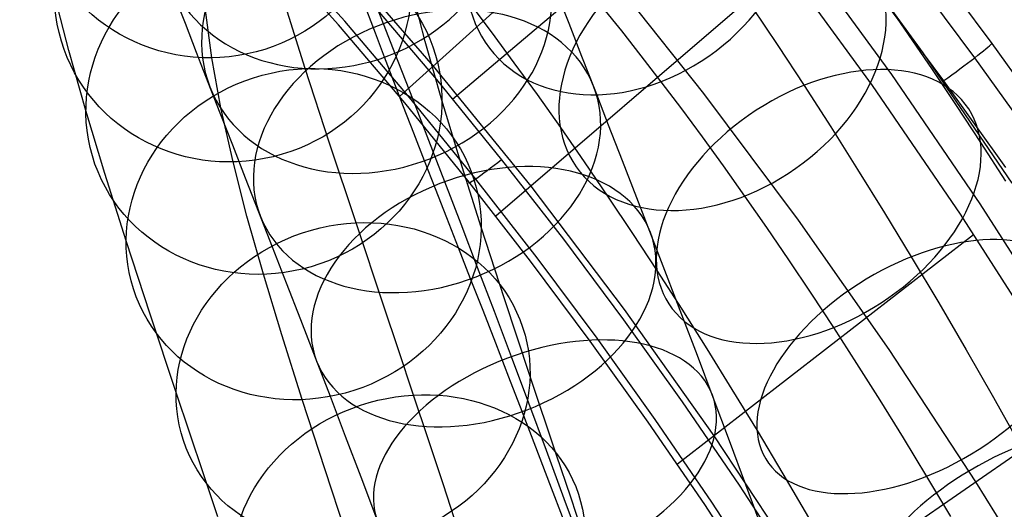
# Model space of a CAD drawing. Extents: x -274 to 274, y -220 to 276.
# Tile 134 of 164: x 178 to 217, y 151 to 170. Entities that reach past the tile are written whole.
import ezdxf

# ---------------------------------------------------------------- set-up
doc = ezdxf.new("R2010")
doc.units = 0
doc.layers.add('PREDEFINITO', color=7, linetype='CONTINUOUS')

msp = doc.modelspace()

# ---------------------------------------------------------------- linework, layer by layer
at = {"layer": 'PREDEFINITO'}
for p, q in [((204.322, 177.041, 755.096), (193.121, 166.937, 684.199)), ((195.199, 166.842, 681.88), (207.146, 176.953, 678.541)), ((213.624, 168.651, 755.862), (209.98, 173.645, 756.266)), ((190.73, 169.743, 684.059), (188.068, 172.735, 683.915)), ((190.977, 169.885, 682.555), (188.31, 172.884, 682.411)), ((190.486, 172.693, 692.287), (194.445, 168.131, 692.581)), ((208.768, 172.752, 755.988), (212.384, 167.798, 755.585)), ((208.027, 172.293, 754.73), (211.626, 167.368, 754.326)), ((213.785, 172.393, 680.37), (216.31, 169.012, 680.538)), ((208.247, 172.002, 754.706), (196.894, 162.263, 684.442)), ((201.173, 171.897, 680.21), (205.027, 167.057, 680.451)), ((215.64, 168.458, 679.277), (213.126, 171.828, 679.109)), ((192.491, 169.787, 497.42), (191.926, 171.234, 499.25)), ((194.132, 169.093, 341.012), (193.582, 171.232, 334.12)), ((180.181, 168.747, 342.122), (179.615, 170.944, 335.043)), ((184.738, 169.802, 512.64), (184.319, 170.89, 514.584)), ((199.757, 169.796, 505.566), (199.273, 171.035, 507.319)), ((214.432, 167.56, 678.999), (211.935, 170.906, 678.831)), ((189.434, 168.031, 364.406), (188.589, 170.704, 357.638)), ((191.95, 170.688, 681.689), (194.568, 167.606, 681.841)), ((195.832, 170.63, 633.819), (196.709, 169.468, 635.59)), ((201.058, 170.443, 623.145), (201.807, 169.512, 624.859)), ((206.919, 170.454, 647.144), (207.937, 168.933, 648.789)), ((212.115, 170.698, 637.482), (213.038, 169.372, 639.083)), ((185.773, 168.457, 317.689), (185.532, 170.323, 309.919)), ((192.183, 169.415, 521.89), (191.849, 170.306, 523.808)), ((185.178, 168.667, 510.73), (184.738, 169.802, 512.64)), ((193.325, 166.692, 684.212), (190.73, 169.743, 684.059)), ((193.576, 166.826, 682.708), (190.977, 169.885, 682.555)), ((193.069, 168.306, 495.649), (192.491, 169.787, 497.42)), ((200.259, 168.512, 503.849), (199.757, 169.796, 505.566)), ((192.537, 168.479, 520.001), (192.183, 169.415, 521.89)), ((196.709, 169.468, 635.59), (197.6, 168.262, 637.321)), ((201.807, 169.512, 624.859), (202.574, 168.538, 626.54)), ((213.038, 169.372, 639.083), (213.972, 168.003, 640.645)), ((194.782, 166.793, 347.847), (194.132, 169.093, 341.012)), ((207.937, 168.933, 648.789), (208.961, 167.372, 650.388)), ((216.31, 169.012, 680.538), (218.767, 165.582, 680.714)), ((180.848, 166.387, 349.136), (180.181, 168.747, 342.122)), ((185.637, 167.485, 508.854), (185.178, 168.667, 510.73)), ((186.13, 166.497, 325.167), (185.773, 168.457, 317.689)), ((192.9, 167.529, 518.199), (192.537, 168.479, 520.001)), ((200.778, 167.183, 502.169), (200.259, 168.512, 503.849)), ((202.574, 168.538, 626.54), (203.357, 167.521, 628.188)), ((217.11, 163.548, 755.426), (213.624, 168.651, 755.862)), ((218.088, 165.039, 679.453), (215.64, 168.458, 679.277)), ((193.663, 166.781, 493.922), (193.069, 168.306, 495.649)), ((194.445, 168.131, 692.581), (198.256, 163.432, 692.873)), ((197.6, 168.262, 637.321), (198.505, 167.013, 639.011)), ((190.384, 165.118, 371.204), (189.434, 168.031, 364.406)), ((212.384, 167.798, 755.585), (215.843, 162.735, 755.149)), ((213.972, 168.003, 640.645), (214.915, 166.593, 642.169)), ((186.107, 166.282, 507.052), (185.637, 167.485, 508.854)), ((193.282, 166.538, 516.427), (192.9, 167.529, 518.199)), ((194.568, 167.606, 681.841), (197.118, 164.468, 682.002)), ((203.357, 167.521, 628.188), (204.154, 166.464, 629.798)), ((208.961, 167.372, 650.388), (210.007, 165.749, 651.965)), ((211.626, 167.368, 754.326), (215.068, 162.333, 753.891)), ((216.862, 164.165, 679.175), (214.432, 167.56, 678.999)), ((198.505, 167.013, 639.011), (199.421, 165.722, 640.66)), ((201.308, 165.823, 500.542), (200.778, 167.183, 502.169)), ((205.027, 167.057, 680.451), (208.728, 162.1, 680.711)), ((193.682, 165.504, 514.687), (193.282, 166.538, 516.427)), ((195.852, 163.584, 684.372), (193.325, 166.692, 684.212)), ((196.109, 163.71, 682.868), (193.576, 166.826, 682.708)), ((194.271, 165.212, 492.24), (193.663, 166.781, 493.922)), ((195.507, 164.392, 354.43), (194.782, 166.793, 347.847)), ((214.915, 166.593, 642.169), (215.867, 165.145, 643.653)), ((181.591, 163.924, 355.888), (180.848, 166.387, 349.136)), ((186.594, 165.034, 505.287), (186.107, 166.282, 507.052)), ((186.605, 164.38, 332.581), (186.13, 166.497, 325.167)), ((204.154, 166.464, 629.798), (204.966, 165.366, 631.374)), ((201.854, 164.42, 498.954), (201.308, 165.823, 500.542)), ((210.007, 165.749, 651.965), (211.055, 164.088, 653.494)), ((194.101, 164.428, 512.979), (193.682, 165.504, 514.687)), ((199.421, 165.722, 640.66), (200.354, 164.381, 642.278)), ((204.966, 165.366, 631.374), (205.791, 164.226, 632.916)), ((187.099, 163.743, 503.56), (186.594, 165.034, 505.287)), ((191.42, 161.995, 377.91), (190.384, 165.118, 371.204)), ((194.893, 163.601, 490.605), (194.271, 165.212, 492.24)), ((215.867, 165.145, 643.653), (216.84, 163.633, 645.121)), ((187.15, 162.259, 339.415), (186.605, 164.38, 332.581)), ((194.529, 163.332, 511.339), (194.101, 164.428, 512.979)), ((196.32, 161.82, 360.941), (195.507, 164.392, 354.43)), ((197.118, 164.468, 682.002), (199.539, 161.355, 682.166)), ((200.354, 164.381, 642.278), (201.296, 163, 643.854)), ((202.414, 162.976, 497.406), (201.854, 164.42, 498.954)), ((205.791, 164.226, 632.916), (206.629, 163.046, 634.424)), ((182.424, 161.288, 362.56), (181.591, 163.924, 355.888)), ((211.055, 164.088, 653.494), (212.106, 162.393, 654.978)), ((187.62, 162.409, 501.874), (187.099, 163.743, 503.56)), ((195.53, 161.946, 489.015), (194.893, 163.601, 490.605)), ((198.252, 160.502, 684.537), (195.852, 163.584, 684.372)), ((198.513, 160.62, 683.033), (196.109, 163.71, 682.868)), ((198.256, 163.432, 692.873), (201.916, 158.603, 693.164)), ((194.972, 162.196, 509.732), (194.529, 163.332, 511.339)), ((206.629, 163.046, 634.424), (207.484, 161.817, 635.907)), ((201.296, 163, 643.854), (202.246, 161.582, 645.387)), ((202.988, 161.492, 495.9), (202.414, 162.976, 497.406)), ((215.843, 162.735, 755.149), (219.145, 157.569, 754.679)), ((188.152, 161.045, 500.242), (187.62, 162.409, 501.874)), ((212.106, 162.393, 654.978), (213.157, 160.664, 656.415)), ((215.068, 162.333, 753.891), (218.355, 157.196, 753.422)), ((187.794, 159.983, 346.179), (187.15, 162.259, 339.415)), ((192.511, 158.736, 384.355), (191.42, 161.995, 377.91)), ((195.432, 161.02, 508.159), (194.972, 162.196, 509.732)), ((196.178, 160.253, 487.473), (195.53, 161.946, 489.015)), ((208.728, 162.1, 680.711), (212.276, 157.033, 680.989)), ((197.233, 159.021, 367.473), (196.32, 161.82, 360.941)), ((202.246, 161.582, 645.387), (203.201, 160.126, 646.878)), ((215.595, 161.532, 753.819), (204, 152.548, 684.986)), ((207.484, 161.817, 635.907), (208.35, 160.549, 637.355)), ((183.358, 158.423, 369.248), (182.424, 161.288, 362.56)), ((199.539, 161.355, 682.166), (201.895, 158.193, 682.339)), ((203.575, 159.965, 494.432), (202.988, 161.492, 495.9)), ((188.699, 159.641, 498.652), (188.152, 161.045, 500.242)), ((195.907, 159.805, 506.623), (195.432, 161.02, 508.159)), ((200.589, 157.37, 684.709), (198.252, 160.502, 684.537)), ((200.853, 157.48, 683.206), (198.513, 160.62, 683.033)), ((208.35, 160.549, 637.355), (209.224, 159.242, 638.767)), ((213.157, 160.664, 656.415), (214.231, 158.862, 657.838)), ((188.509, 157.612, 352.68), (187.794, 159.983, 346.179)), ((196.836, 158.522, 485.981), (196.178, 160.253, 487.473)), ((203.201, 160.126, 646.878), (204.177, 158.611, 648.35)), ((204.174, 158.4, 493.008), (203.575, 159.965, 494.432)), ((189.259, 158.197, 497.105), (188.699, 159.641, 498.652)), ((196.392, 158.562, 505.135), (195.907, 159.805, 506.623)), ((209.224, 159.242, 638.767), (210.106, 157.899, 640.144)), ((198.228, 156.024, 373.909), (197.233, 159.021, 367.473)), ((214.231, 158.862, 657.838), (215.303, 157.029, 659.215)), ((184.376, 155.358, 375.831), (183.358, 158.423, 369.248)), ((193.084, 157.024, 387.535), (192.511, 158.736, 384.355)), ((196.891, 157.28, 503.685), (196.392, 158.562, 505.135)), ((197.503, 156.757, 484.539), (196.836, 158.522, 485.981)), ((201.916, 158.603, 693.164), (205.426, 153.653, 693.453)), ((204.177, 158.611, 648.35), (205.156, 157.061, 649.778)), ((189.831, 156.715, 495.601), (189.259, 158.197, 497.105)), ((201.895, 158.193, 682.339), (204.187, 154.984, 682.52)), ((204.783, 156.798, 491.626), (204.174, 158.4, 493.008)), ((210.106, 157.899, 640.144), (211.01, 156.496, 641.506)), ((189.31, 155.077, 359.096), (188.509, 157.612, 352.68)), ((197.402, 155.961, 502.271), (196.891, 157.28, 503.685)), ((202.861, 154.192, 684.89), (200.589, 157.37, 684.709)), ((203.13, 154.294, 683.386), (200.853, 157.48, 683.206)), ((193.674, 155.257, 390.686), (193.084, 157.024, 387.535)), ((205.156, 157.061, 649.778), (206.137, 155.478, 651.163)), ((212.276, 157.033, 680.989), (215.673, 151.864, 681.287)), ((215.303, 157.029, 659.215), (216.371, 155.165, 660.546)), ((190.417, 155.193, 494.138), (189.831, 156.715, 495.601)), ((198.186, 154.935, 483.13), (197.503, 156.757, 484.539)), ((205.401, 155.161, 490.289), (204.783, 156.798, 491.626)), ((211.01, 156.496, 641.506), (211.918, 155.057, 642.832)), ((209.235, 147.406, 682.969), (222.11, 156.321, 679.604)), ((197.926, 154.606, 500.896), (197.402, 155.961, 502.271)), ((199.273, 152.9, 380.086), (198.228, 156.024, 373.909)), ((185.444, 152.167, 382.14), (184.376, 155.358, 375.831)), ((206.137, 155.478, 651.163), (207.119, 153.862, 652.507)), ((190.208, 152.326, 365.518), (189.31, 155.077, 359.096)), ((191.013, 153.635, 492.72), (190.417, 155.193, 494.138)), ((194.243, 153.545, 393.615), (193.674, 155.257, 390.686)), ((204.187, 154.984, 682.52), (206.414, 151.731, 682.709)), ((206.036, 153.468, 488.981), (205.401, 155.161, 490.289)), ((211.918, 155.057, 642.832), (212.832, 153.582, 644.122)), ((216.371, 155.165, 660.546), (217.435, 153.273, 661.832)), ((198.462, 153.212, 499.555), (197.926, 154.606, 500.896)), ((198.877, 153.081, 481.774), (198.186, 154.935, 483.13)), ((205.071, 150.969, 685.079), (202.861, 154.192, 684.89)), ((205.343, 151.063, 683.575), (203.13, 154.294, 683.386)), ((207.119, 153.862, 652.507), (208.124, 152.176, 653.838)), ((191.618, 152.043, 491.347), (191.013, 153.635, 492.72)), ((194.825, 151.782, 396.514), (194.243, 153.545, 393.615)), ((205.426, 153.653, 693.453), (208.786, 148.59, 693.74)), ((206.679, 151.742, 487.718), (206.036, 153.468, 488.981)), ((212.832, 153.582, 644.122), (213.749, 152.074, 645.376)), ((199.009, 151.782, 498.254), (198.462, 153.212, 499.555)), ((199.572, 151.196, 480.468), (198.877, 153.081, 481.774)), ((199.822, 151.261, 383.131), (199.273, 152.9, 380.086)), ((191.183, 149.387, 371.83), (190.208, 152.326, 365.518)), ((186.004, 150.494, 385.248), (185.444, 152.167, 382.14)), ((192.232, 150.417, 490.019), (191.618, 152.043, 491.347)), ((208.124, 152.176, 653.838), (209.127, 150.46, 655.127)), ((213.749, 152.074, 645.376), (214.69, 150.496, 646.623)), ((215.673, 151.864, 681.287), (218.918, 146.599, 681.604)), ((195.42, 149.966, 399.382), (194.825, 151.782, 396.514)), ((199.565, 150.318, 496.992), (199.009, 151.782, 498.254)), ((206.414, 151.731, 682.709), (208.578, 148.435, 682.907)), ((207.328, 149.984, 486.5), (206.679, 151.742, 487.718)), ((200.273, 149.283, 479.215), (199.572, 151.196, 480.468)), ((200.386, 149.57, 386.147), (199.822, 151.261, 383.131)), ((207.218, 147.703, 685.276), (205.071, 150.969, 685.079)), ((207.493, 147.789, 683.773), (205.343, 151.063, 683.575))]:
    msp.add_line(p, q, dxfattribs=at)
at = {"layer": 'PREDEFINITO', "extrusion": (0.038259, -0.243245, 0.96921)}
msp.add_circle((210.724, 218.46, 274.039), 7, dxfattribs=at)
at = {"layer": 'PREDEFINITO', "extrusion": (0.1707, -0.448518, -0.877321)}
msp.add_circle((240.046, 164.492, -498.908), 7, dxfattribs=at)
at = {"layer": 'PREDEFINITO', "extrusion": (-0.378857, 0.496951, -0.78071)}
msp.add_circle((-265.74, 406.86, -484.226), 7, dxfattribs=at)
at = {"layer": 'PREDEFINITO', "extrusion": (0.069085, -0.284959, 0.956047)}
msp.add_circle((221.656, 215.035, 284.013), 7, dxfattribs=at)
at = {"layer": 'PREDEFINITO', "extrusion": (0.207518, -0.532527, -0.82058)}
msp.add_circle((240.777, 218.301, -468.223), 7, dxfattribs=at)
at = {"layer": 'PREDEFINITO', "extrusion": (-0.403408, 0.573962, -0.712622)}
msp.add_circle((-265.071, 462.091, -441.878), 7, dxfattribs=at)
at = {"layer": 'PREDEFINITO', "extrusion": (0.096487, -0.329157, 0.939333)}
msp.add_circle((227.092, 220.073, 290.637), 7, dxfattribs=at)
at = {"layer": 'PREDEFINITO', "extrusion": (0.239206, -0.612645, -0.753291)}
msp.add_circle((240.837, 267.742, -432.676), 7, dxfattribs=at)
at = {"layer": 'PREDEFINITO', "extrusion": (0.121404, -0.377467, 0.91803)}
msp.add_circle((229.742, 231.397, 294.107), 7, dxfattribs=at)
at = {"layer": 'PREDEFINITO', "extrusion": (-0.418168, 0.643117, -0.64151)}
msp.add_circle((-264.32, 509.187, -396.971), 7, dxfattribs=at)
at = {"layer": 'PREDEFINITO', "extrusion": (0.264515, -0.686122, -0.677694)}
msp.add_circle((240.494, 311.821, -393.178), 7, dxfattribs=at)
at = {"layer": 'PREDEFINITO', "extrusion": (0.144267, -0.432058, 0.890232)}
msp.add_circle((230.764, 248.285, 294.052), 7, dxfattribs=at)
at = {"layer": 'PREDEFINITO', "extrusion": (-0.423665, 0.703711, -0.57035)}
msp.add_circle((-263.522, 548.26, -351.632), 7, dxfattribs=at)
at = {"layer": 'PREDEFINITO', "extrusion": (0.282734, -0.750945, -0.596777)}
msp.add_circle((239.902, 349.777, -351.037), 7, dxfattribs=at)
at = {"layer": 'PREDEFINITO', "extrusion": (0.16336, -0.490449, 0.856022)}
msp.add_circle((230.707, 268.986, 289.929), 7, dxfattribs=at)
at = {"layer": 'PREDEFINITO', "extrusion": (-0.420889, 0.755884, -0.50149)}
msp.add_circle((-262.696, 579.948, -307.561), 7, dxfattribs=at)
at = {"layer": 'PREDEFINITO', "extrusion": (0.589841, -0.806471, 0.041131)}
msp.add_arc((272.414, 680.737, 19.276), 2, 257.9814, 347.9888, dxfattribs=at)
at = {"layer": 'PREDEFINITO', "extrusion": (-0.621949, 0.782003, -0.040624)}
msp.add_arc((-257.065, 683.64, -21.689), 2, 282.0061, 12.0098, dxfattribs=at)

doc.saveas('drawing.dxf')
